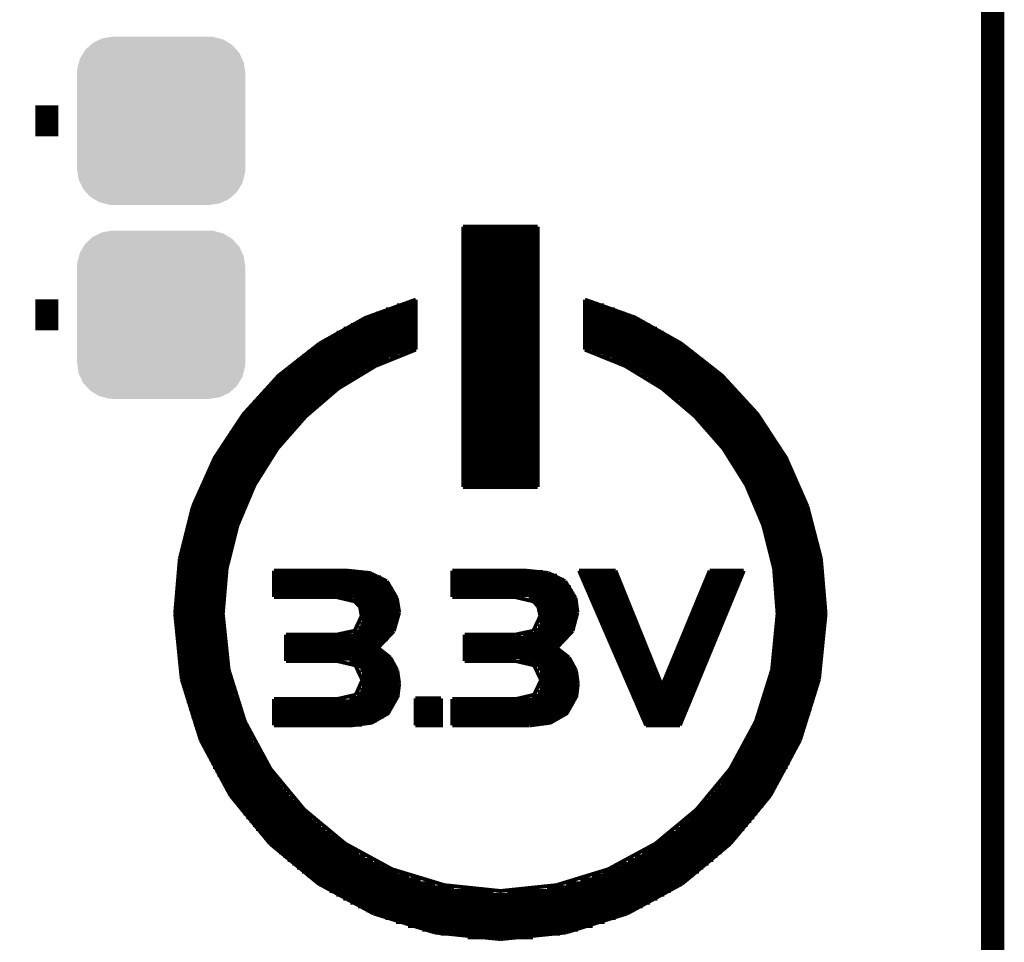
# Model space of a CAD drawing. Extents: x -1.3 to 24.2, y -3.9 to 53.4.
# Tile 21 of 28: x 17.8 to 24.2, y 19.3 to 25.3. Entities that reach past the tile are written whole.
import ezdxf

# ---------------------------------------------------------------- set-up
doc = ezdxf.new("R2010")
doc.units = 0
doc.layers.get('0').update_dxf_attribs({"linetype": 'CONTINUOUS'})
for name, color, linetype in [('RAK11720_CLICK_V100_GKO', 14, 'CONTINUOUS'), ('RAK11720_CLICK_V100_GTO', 12, 'CONTINUOUS'), ('RAK11720_CLICK_V100_GTS', 13, 'CONTINUOUS')]:
    doc.layers.add(name, color=color, linetype=linetype)

# ---------------------------------------------------------------- blocks, each defined once
blk = doc.blocks.new('CUSTOM_87')
for points in [[(-0.445816, 0.51162), (-0.400774, 0.532846), (0.441342, 0.51162), (0.406198, 0.532846)], [(-0.400774, 0.532846), (-0.383312, 0.541074), (0.406198, 0.532846), (0.373946, 0.541074)], [(-0.383312, 0.541074), (-0.323442, 0.549926), (0.373946, 0.541074), (0.339246, 0.549926)], [(-0.323442, 0.549926), (-0.31496, 0.55118), (0.339246, 0.549926), (0.31496, 0.55118)], [(-0.508918, 0.445816), (-0.497124, 0.465342), (0.51162, 0.445816), (0.49401, 0.465342)], [(-0.497124, 0.465342), (-0.461888, 0.497124), (0.49401, 0.465342), (0.465342, 0.497124)], [(-0.461888, 0.497124), (-0.445816, 0.51162), (0.465342, 0.497124), (0.441342, 0.51162)], [(-0.538686, 0.383312), (-0.532846, 0.406198), (0.541074, 0.383312), (0.53029, 0.406198)], [(-0.532846, 0.406198), (-0.508918, 0.445816), (0.53029, 0.406198), (0.51162, 0.445816)], [(-0.55118, 0.31496), (-0.549926, 0.339246), (0.55118, 0.31496), (0.54759, 0.339246)], [(-0.549926, 0.339246), (-0.538686, 0.383312), (0.54759, 0.339246), (0.541074, 0.383312)], [(-0.55118, -0.31496), (-0.55118, 0.31496), (0.55118, -0.31496), (0.55118, 0.31496)], [(-0.547588, -0.339246), (-0.55118, -0.31496), (0.549926, -0.339246), (0.55118, -0.31496)], [(-0.541074, -0.383312), (-0.547588, -0.339246), (0.538684, -0.383312), (0.549926, -0.339246)], [(-0.530288, -0.406198), (-0.541074, -0.383312), (0.532846, -0.406198), (0.538684, -0.383312)], [(-0.51162, -0.445816), (-0.530288, -0.406198), (0.508916, -0.445816), (0.532846, -0.406198)], [(-0.494008, -0.465342), (-0.51162, -0.445816), (0.497124, -0.465342), (0.508916, -0.445816)], [(-0.465342, -0.497124), (-0.494008, -0.465342), (0.461886, -0.497124), (0.497124, -0.465342)], [(-0.44134, -0.51162), (-0.465342, -0.497124), (0.445816, -0.51162), (0.461886, -0.497124)], [(-0.406198, -0.532846), (-0.44134, -0.51162), (0.400772, -0.532846), (0.445816, -0.51162)], [(-0.373944, -0.541074), (-0.406198, -0.532846), (0.383312, -0.541074), (0.400772, -0.532846)], [(-0.339246, -0.549926), (-0.373944, -0.541074), (0.32344, -0.549926), (0.383312, -0.541074)], [(-0.31496, -0.55118), (-0.339246, -0.549926), (0.31496, -0.55118), (0.32344, -0.549926)]]:
    blk.add_solid(points)

msp = doc.modelspace()

# ---------------------------------------------------------------- linework, layer by layer
at = {"layer": 'RAK11720_CLICK_V100_GKO', "const_width": 0.1524}
msp.add_lwpolyline([(24.13, -1.27), (24.13, 51.054)], dxfattribs=at)
at = {"layer": 'RAK11720_CLICK_V100_GTO'}
for points, const_width in [([(17.8562, 24.638), (18.0086, 24.638)], 0.2032), ([(20.66036, 23.94458), (21.14804, 23.94458)], 0.0254), ([(20.66036, 22.24024), (20.66036, 23.94458)], 0.0254), ([(20.66036, 23.93442), (21.14804, 23.93442)], 0.0254), ([(21.14804, 22.24024), (21.14804, 23.94458)], 0.0254), ([(20.66036, 23.90902), (21.14804, 23.90902)], 0.0254), ([(20.66036, 23.88362), (21.14804, 23.88362)], 0.0254), ([(20.66036, 23.85822), (21.14804, 23.85822)], 0.0254), ([(20.66036, 23.83282), (21.14804, 23.83282)], 0.0254), ([(20.66036, 23.80742), (21.14804, 23.80742)], 0.0254), ([(20.66036, 23.78202), (21.14804, 23.78202)], 0.0254), ([(20.66036, 23.75662), (21.14804, 23.75662)], 0.0254), ([(20.66036, 23.73122), (21.14804, 23.73122)], 0.0254), ([(20.66036, 23.70582), (21.14804, 23.70582)], 0.0254), ([(20.66036, 23.68042), (21.14804, 23.68042)], 0.0254), ([(20.66036, 23.65502), (21.14804, 23.65502)], 0.0254), ([(20.66036, 23.62962), (21.14804, 23.62962)], 0.0254), ([(20.66036, 23.60422), (21.14804, 23.60422)], 0.0254), ([(20.66036, 23.57882), (21.14804, 23.57882)], 0.0254), ([(20.66036, 23.55342), (21.14804, 23.55342)], 0.0254), ([(20.66036, 23.52802), (21.14804, 23.52802)], 0.0254), ([(20.66036, 23.50262), (21.14804, 23.50262)], 0.0254), ([(20.66036, 23.47722), (21.14804, 23.47722)], 0.0254), ([(17.8562, 23.368), (18.0086, 23.368)], 0.2032), ([(19.72056, 23.18004), (20.02028, 23.34768), (20.35048, 23.46706)], 0.0254), ([(20.22602, 23.42896), (20.35048, 23.42896)], 0.0254), ([(20.3073, 23.45436), (20.35048, 23.45436)], 0.0254), ([(20.35048, 23.1394), (20.35048, 23.46706)], 0.0254), ([(20.66036, 23.45182), (21.14804, 23.45182)], 0.0254), ([(20.66036, 23.42642), (21.14804, 23.42642)], 0.0254), ([(21.45792, 23.46706), (21.78558, 23.35022), (22.08784, 23.18004)], 0.0254), ([(21.45792, 23.1394), (21.45792, 23.46706)], 0.0254), ([(21.45792, 23.45436), (21.5011, 23.45436)], 0.0254), ([(21.45792, 23.42896), (21.58238, 23.42896)], 0.0254), ([(20.03044, 23.35276), (20.35048, 23.35276)], 0.0254), ([(20.0914, 23.37816), (20.35048, 23.37816)], 0.0254), ([(20.1549, 23.40356), (20.35048, 23.40356)], 0.0254), ([(20.66036, 23.40102), (21.14804, 23.40102)], 0.0254), ([(20.66036, 23.37562), (21.14804, 23.37562)], 0.0254), ([(20.66036, 23.35022), (21.14804, 23.35022)], 0.0254), ([(21.45792, 23.40356), (21.6535, 23.40356)], 0.0254), ([(21.45792, 23.37816), (21.717, 23.37816)], 0.0254), ([(21.45792, 23.35276), (21.77542, 23.35276)], 0.0254), ([(19.9263, 23.30196), (20.35048, 23.30196)], 0.0254), ([(19.9771, 23.32736), (20.35048, 23.32736)], 0.0254), ([(20.66036, 23.32482), (21.14804, 23.32482)], 0.0254), ([(20.66036, 23.29942), (21.14804, 23.29942)], 0.0254), ([(21.45792, 23.32736), (21.8313, 23.32736)], 0.0254), ([(21.45792, 23.30196), (21.8821, 23.30196)], 0.0254), ([(19.79168, 23.22576), (20.35048, 23.22576)], 0.0254), ([(19.83232, 23.25116), (20.35048, 23.25116)], 0.0254), ([(19.87804, 23.27656), (20.35048, 23.27656)], 0.0254), ([(20.66036, 23.27402), (21.14804, 23.27402)], 0.0254), ([(20.66036, 23.24862), (21.14804, 23.24862)], 0.0254), ([(20.66036, 23.22322), (21.14804, 23.22322)], 0.0254), ([(21.45792, 23.27656), (21.93036, 23.27656)], 0.0254), ([(21.45792, 23.25116), (21.97354, 23.25116)], 0.0254), ([(21.45792, 23.22576), (22.01672, 23.22576)], 0.0254), ([(18.88998, 22.11324), (19.03222, 22.43074), (19.22018, 22.71522), (19.45132, 22.96922), (19.72056, 23.18004)], 0.0254), ([(19.67484, 23.14956), (20.35048, 23.14956)], 0.0254), ([(19.71294, 23.17496), (20.35048, 23.17496)], 0.0254), ([(19.75104, 23.20036), (20.35048, 23.20036)], 0.0254), ([(20.66036, 23.19782), (21.14804, 23.19782)], 0.0254), ([(20.66036, 23.17242), (21.14804, 23.17242)], 0.0254), ([(21.45792, 23.20036), (22.05736, 23.20036)], 0.0254), ([(21.45792, 23.17496), (22.09546, 23.17496)], 0.0254), ([(21.45792, 23.14956), (22.13356, 23.14956)], 0.0254), ([(22.08784, 23.18004), (22.35708, 22.96922), (22.58822, 22.71776), (22.77618, 22.43074), (22.91588, 22.11324)], 0.0254), ([(19.60626, 23.09876), (20.23618, 23.09876)], 0.0254), ([(19.63928, 23.12416), (20.30476, 23.12416)], 0.0254), ([(20.08632, 23.03272), (20.35048, 23.1394)], 0.0254), ([(20.66036, 23.14702), (21.14804, 23.14702)], 0.0254), ([(20.66036, 23.12162), (21.14804, 23.12162)], 0.0254), ([(20.66036, 23.09622), (21.14804, 23.09622)], 0.0254), ([(21.45792, 23.1394), (21.72208, 23.03272)], 0.0254), ([(21.50364, 23.12416), (22.16658, 23.12416)], 0.0254), ([(21.57222, 23.09876), (22.20214, 23.09876)], 0.0254), ([(19.51228, 23.02256), (20.06854, 23.02256)], 0.0254), ([(19.54276, 23.04796), (20.11934, 23.04796)], 0.0254), ([(19.57324, 23.07336), (20.17522, 23.07336)], 0.0254), ([(19.84248, 22.8854), (20.08632, 23.03272)], 0.0254), ([(20.66036, 23.07082), (21.14804, 23.07082)], 0.0254), ([(20.66036, 23.04542), (21.14804, 23.04542)], 0.0254), ([(20.66036, 23.02002), (21.14804, 23.02002)], 0.0254), ([(21.63318, 23.07336), (22.23516, 23.07336)], 0.0254), ([(21.68906, 23.04796), (22.26564, 23.04796)], 0.0254), ([(21.72208, 23.03272), (21.96338, 22.8854)], 0.0254), ([(21.73986, 23.02256), (22.29612, 23.02256)], 0.0254), ([(19.4564, 22.97176), (19.9771, 22.97176)], 0.0254), ([(19.48434, 22.99716), (20.02028, 22.99716)], 0.0254), ([(20.66036, 22.99462), (21.14804, 22.99462)], 0.0254), ([(20.66036, 22.96922), (21.14804, 22.96922)], 0.0254), ([(21.78558, 22.99716), (22.32406, 22.99716)], 0.0254), ([(21.8313, 22.97176), (22.352, 22.97176)], 0.0254), ([(19.37766, 22.89556), (19.86026, 22.89556)], 0.0254), ([(19.40306, 22.92096), (19.89582, 22.92096)], 0.0254), ([(19.42846, 22.94636), (19.93646, 22.94636)], 0.0254), ([(20.66036, 22.94382), (21.14804, 22.94382)], 0.0254), ([(20.66036, 22.91842), (21.14804, 22.91842)], 0.0254), ([(20.66036, 22.89302), (21.14804, 22.89302)], 0.0254), ([(21.87194, 22.94636), (22.37994, 22.94636)], 0.0254), ([(21.91004, 22.92096), (22.40534, 22.92096)], 0.0254), ([(21.94814, 22.89556), (22.43074, 22.89556)], 0.0254), ([(19.3294, 22.84476), (19.79168, 22.84476)], 0.0254), ([(19.35226, 22.87016), (19.8247, 22.87016)], 0.0254), ([(19.62912, 22.70252), (19.84248, 22.8854)], 0.0254), ([(20.66036, 22.86762), (21.14804, 22.86762)], 0.0254), ([(20.66036, 22.84222), (21.14804, 22.84222)], 0.0254), ([(21.96338, 22.8854), (22.17928, 22.70252)], 0.0254), ([(21.9837, 22.87016), (22.4536, 22.87016)], 0.0254), ([(22.01672, 22.84476), (22.479, 22.84476)], 0.0254), ([(19.26336, 22.76856), (19.70024, 22.76856)], 0.0254), ([(19.28368, 22.79396), (19.72818, 22.79396)], 0.0254), ([(19.30654, 22.81936), (19.75866, 22.81936)], 0.0254), ([(20.66036, 22.81682), (21.14804, 22.81682)], 0.0254), ([(20.66036, 22.79142), (21.14804, 22.79142)], 0.0254), ([(20.66036, 22.76602), (21.14804, 22.76602)], 0.0254), ([(22.04974, 22.81936), (22.50186, 22.81936)], 0.0254), ([(22.08022, 22.79396), (22.52472, 22.79396)], 0.0254), ([(22.10816, 22.76856), (22.54504, 22.76856)], 0.0254), ([(19.22272, 22.71776), (19.64436, 22.71776)], 0.0254), ([(19.24304, 22.74316), (19.66976, 22.74316)], 0.0254), ([(19.4437, 22.4917), (19.62912, 22.70252)], 0.0254), ([(20.66036, 22.74062), (21.14804, 22.74062)], 0.0254), ([(20.66036, 22.71522), (21.14804, 22.71522)], 0.0254), ([(22.1361, 22.74316), (22.56536, 22.74316)], 0.0254), ([(22.16404, 22.71776), (22.58568, 22.71776)], 0.0254), ([(22.17928, 22.70252), (22.3647, 22.4917)], 0.0254), ([(19.1643, 22.64156), (19.56816, 22.64156)], 0.0254), ([(19.18208, 22.66696), (19.59356, 22.66696)], 0.0254), ([(19.2024, 22.69236), (19.61896, 22.69236)], 0.0254), ([(20.66036, 22.68982), (21.14804, 22.68982)], 0.0254), ([(20.66036, 22.66442), (21.14804, 22.66442)], 0.0254), ([(20.66036, 22.63902), (21.14804, 22.63902)], 0.0254), ([(22.18944, 22.69236), (22.606, 22.69236)], 0.0254), ([(22.21484, 22.66696), (22.62378, 22.66696)], 0.0254), ([(22.2377, 22.64156), (22.64156, 22.64156)], 0.0254), ([(19.12874, 22.59076), (19.52498, 22.59076)], 0.0254), ([(19.14652, 22.61616), (19.5453, 22.61616)], 0.0254), ([(20.66036, 22.61362), (21.14804, 22.61362)], 0.0254), ([(20.66036, 22.58822), (21.14804, 22.58822)], 0.0254), ([(22.26056, 22.61616), (22.65934, 22.61616)], 0.0254), ([(22.28342, 22.59076), (22.67712, 22.59076)], 0.0254), ([(19.08048, 22.51456), (19.46148, 22.51456)], 0.0254), ([(19.09572, 22.53996), (19.4818, 22.53996)], 0.0254), ([(19.1135, 22.56536), (19.50212, 22.56536)], 0.0254), ([(20.66036, 22.56282), (21.14804, 22.56282)], 0.0254), ([(20.66036, 22.53742), (21.14804, 22.53742)], 0.0254), ([(20.66036, 22.51202), (21.14804, 22.51202)], 0.0254), ([(22.30628, 22.56536), (22.6949, 22.56536)], 0.0254), ([(22.3266, 22.53996), (22.71014, 22.53996)], 0.0254), ([(22.34692, 22.51456), (22.72538, 22.51456)], 0.0254), ([(19.05, 22.46376), (19.42338, 22.46376)], 0.0254), ([(19.06524, 22.48916), (19.4437, 22.48916)], 0.0254), ([(19.29384, 22.25294), (19.4437, 22.4917)], 0.0254), ([(20.66036, 22.48662), (21.14804, 22.48662)], 0.0254), ([(20.66036, 22.46122), (21.14804, 22.46122)], 0.0254), ([(22.3647, 22.4917), (22.51456, 22.25294)], 0.0254), ([(22.3647, 22.48916), (22.74062, 22.48916)], 0.0254), ([(22.38248, 22.46376), (22.75586, 22.46376)], 0.0254), ([(19.00936, 22.38756), (19.37258, 22.38756)], 0.0254), ([(19.02206, 22.41296), (19.39036, 22.41296)], 0.0254), ([(19.0373, 22.43836), (19.4056, 22.43836)], 0.0254), ([(20.66036, 22.43582), (21.14804, 22.43582)], 0.0254), ([(20.66036, 22.41042), (21.14804, 22.41042)], 0.0254), ([(20.66036, 22.38502), (21.14804, 22.38502)], 0.0254), ([(22.40026, 22.43836), (22.7711, 22.43836)], 0.0254), ([(22.41804, 22.41296), (22.7838, 22.41296)], 0.0254), ([(22.43582, 22.38756), (22.79904, 22.38756)], 0.0254), ([(18.97126, 22.31136), (19.32686, 22.31136)], 0.0254), ([(18.98396, 22.33676), (19.3421, 22.33676)], 0.0254), ([(18.99666, 22.36216), (19.35734, 22.36216)], 0.0254), ([(20.66036, 22.35962), (21.14804, 22.35962)], 0.0254), ([(20.66036, 22.33422), (21.14804, 22.33422)], 0.0254), ([(22.45106, 22.36216), (22.81174, 22.36216)], 0.0254), ([(22.4663, 22.33676), (22.82444, 22.33676)], 0.0254), ([(22.48154, 22.31136), (22.8346, 22.31136)], 0.0254), ([(18.9484, 22.26056), (19.29892, 22.26056)], 0.0254), ([(18.9611, 22.28596), (19.31162, 22.28596)], 0.0254), ([(19.18208, 21.98878), (19.29384, 22.25294)], 0.0254), ([(20.66036, 22.30882), (21.14804, 22.30882)], 0.0254), ([(20.66036, 22.28342), (21.14804, 22.28342)], 0.0254), ([(20.66036, 22.25802), (21.14804, 22.25802)], 0.0254), ([(22.49678, 22.28596), (22.8473, 22.28596)], 0.0254), ([(22.50948, 22.26056), (22.85746, 22.26056)], 0.0254), ([(22.51456, 22.25294), (22.62632, 21.98878)], 0.0254), ([(18.91792, 22.18436), (19.26082, 22.18436)], 0.0254), ([(18.92808, 22.20976), (19.27352, 22.20976)], 0.0254), ([(18.93824, 22.23516), (19.28622, 22.23516)], 0.0254), ([(20.66036, 22.24024), (21.14804, 22.24024)], 0.0254), ([(22.52218, 22.23516), (22.87016, 22.23516)], 0.0254), ([(22.53488, 22.20976), (22.88032, 22.20976)], 0.0254), ([(22.54758, 22.18436), (22.89048, 22.18436)], 0.0254), ([(18.8976, 22.13356), (19.23796, 22.13356)], 0.0254), ([(18.90776, 22.15896), (19.24812, 22.15896)], 0.0254), ([(22.56028, 22.15896), (22.90064, 22.15896)], 0.0254), ([(22.57044, 22.13356), (22.90826, 22.13356)], 0.0254), ([(18.80362, 21.77034), (18.88998, 22.11324)], 0.0254), ([(18.8722, 22.05736), (19.20494, 22.05736)], 0.0254), ([(18.87982, 22.08276), (19.2151, 22.08276)], 0.0254), ([(18.88998, 22.10816), (19.22526, 22.10816)], 0.0254), ([(22.5806, 22.10816), (22.91842, 22.10816)], 0.0254), ([(22.5933, 22.08276), (22.92604, 22.08276)], 0.0254), ([(22.60092, 22.05736), (22.9362, 22.05736)], 0.0254), ([(22.91588, 22.11324), (23.00478, 21.77034)], 0.0254), ([(18.85696, 22.00656), (19.18716, 22.00656)], 0.0254), ([(18.86458, 22.03196), (19.19732, 22.03196)], 0.0254), ([(19.11096, 21.70684), (19.18208, 21.98878)], 0.0254), ([(22.61108, 22.03196), (22.94382, 22.03196)], 0.0254), ([(22.62124, 22.00656), (22.95144, 22.00656)], 0.0254), ([(22.62632, 21.98878), (22.69744, 21.70684)], 0.0254), ([(18.83664, 21.93036), (19.16176, 21.93036)], 0.0254), ([(18.84172, 21.95576), (19.16938, 21.95576)], 0.0254), ([(18.84934, 21.98116), (19.17954, 21.98116)], 0.0254), ([(22.62886, 21.98116), (22.95906, 21.98116)], 0.0254), ([(22.63648, 21.95576), (22.96414, 21.95576)], 0.0254), ([(22.6441, 21.93036), (22.97176, 21.93036)], 0.0254), ([(18.82394, 21.87956), (19.14906, 21.87956)], 0.0254), ([(18.82902, 21.90496), (19.15414, 21.90496)], 0.0254), ([(22.65172, 21.90496), (22.97684, 21.90496)], 0.0254), ([(22.65934, 21.87956), (22.98446, 21.87956)], 0.0254), ([(18.8087, 21.80336), (19.12874, 21.80336)], 0.0254), ([(18.81378, 21.82876), (19.13636, 21.82876)], 0.0254), ([(18.81886, 21.85416), (19.14144, 21.85416)], 0.0254), ([(22.66696, 21.85416), (22.98954, 21.85416)], 0.0254), ([(22.67204, 21.82876), (22.99462, 21.82876)], 0.0254), ([(22.67712, 21.80336), (22.9997, 21.80336)], 0.0254), ([(18.77314, 21.40966), (18.80362, 21.77034)], 0.0254), ([(18.79854, 21.75256), (19.11858, 21.75256)], 0.0254), ([(18.80362, 21.77796), (19.12366, 21.77796)], 0.0254), ([(22.68474, 21.77796), (23.00478, 21.77796)], 0.0254), ([(22.68982, 21.75256), (23.00732, 21.75256)], 0.0254), ([(23.00478, 21.77034), (23.03526, 21.40966)], 0.0254), ([(18.78838, 21.67636), (19.10588, 21.67636)], 0.0254), ([(18.79092, 21.70176), (19.11096, 21.70176)], 0.0254), ([(18.796, 21.72716), (19.1135, 21.72716)], 0.0254), ([(19.08556, 21.40966), (19.11096, 21.70684)], 0.0254), ([(19.42084, 21.6916), (19.90344, 21.6916)], 0.0254), ([(19.42084, 21.51888), (19.42084, 21.6916)], 0.0254), ([(19.42084, 21.67382), (20.06092, 21.67382)], 0.0254), ([(19.90344, 21.6916), (20.04822, 21.67636)], 0.0254), ([(20.04822, 21.67636), (20.15998, 21.62302)], 0.0254), ([(20.58924, 21.6916), (21.07438, 21.6916)], 0.0254), ([(20.58924, 21.51888), (20.58924, 21.6916)], 0.0254), ([(20.58924, 21.68398), (21.1836, 21.68398)], 0.0254), ([(21.07438, 21.6916), (21.21916, 21.67636)], 0.0254), ([(21.21916, 21.67636), (21.32838, 21.62302)], 0.0254), ([(21.41982, 21.6916), (21.85924, 20.67814)], 0.0254), ([(21.41982, 21.6916), (21.65858, 21.6916)], 0.0254), ([(21.42744, 21.67382), (21.6662, 21.67382)], 0.0254), ([(21.65858, 21.6916), (21.96338, 20.93722)], 0.0254), ([(21.96338, 20.93722), (22.2758, 21.6916)], 0.0254), ([(22.08022, 20.67814), (22.49932, 21.6916)], 0.0254), ([(22.26818, 21.67382), (22.49424, 21.67382)], 0.0254), ([(22.2758, 21.6916), (22.49932, 21.6916)], 0.0254), ([(22.69236, 21.72716), (23.0124, 21.72716)], 0.0254), ([(22.69744, 21.70684), (22.7203, 21.40966)], 0.0254), ([(22.69744, 21.70176), (23.01494, 21.70176)], 0.0254), ([(22.70252, 21.67636), (23.02002, 21.67636)], 0.0254), ([(18.78076, 21.60016), (19.09572, 21.60016)], 0.0254), ([(18.7833, 21.62556), (19.09826, 21.62556)], 0.0254), ([(18.78584, 21.65096), (19.10334, 21.65096)], 0.0254), ([(19.42084, 21.64842), (20.12188, 21.64842)], 0.0254), ([(19.42084, 21.62302), (20.15998, 21.62302)], 0.0254), ([(20.15998, 21.62302), (20.22602, 21.51126)], 0.0254), ([(20.58924, 21.65858), (21.27504, 21.65858)], 0.0254), ([(20.58924, 21.63318), (21.31822, 21.63318)], 0.0254), ([(20.58924, 21.60778), (21.34616, 21.60778)], 0.0254), ([(21.32838, 21.62302), (21.39696, 21.51126)], 0.0254), ([(21.4376, 21.64842), (21.67636, 21.64842)], 0.0254), ([(21.44776, 21.62302), (21.68652, 21.62302)], 0.0254), ([(22.24532, 21.62302), (22.47138, 21.62302)], 0.0254), ([(22.25802, 21.64842), (22.48154, 21.64842)], 0.0254), ([(22.70506, 21.65096), (23.02256, 21.65096)], 0.0254), ([(22.7076, 21.62556), (23.0251, 21.62556)], 0.0254), ([(22.71014, 21.60016), (23.02764, 21.60016)], 0.0254), ([(18.77568, 21.54936), (19.09318, 21.54936)], 0.0254), ([(18.77822, 21.57476), (19.09318, 21.57476)], 0.0254), ([(19.42084, 21.59762), (20.18284, 21.59762)], 0.0254), ([(19.42084, 21.57222), (20.20062, 21.57222)], 0.0254), ([(19.42084, 21.54682), (20.21332, 21.54682)], 0.0254), ([(20.58924, 21.58238), (21.36648, 21.58238)], 0.0254), ([(20.58924, 21.55698), (21.37918, 21.55698)], 0.0254), ([(21.46046, 21.59762), (21.69668, 21.59762)], 0.0254), ([(21.47062, 21.57222), (21.70684, 21.57222)], 0.0254), ([(21.48078, 21.54682), (21.717, 21.54682)], 0.0254), ([(22.21484, 21.54682), (22.4409, 21.54682)], 0.0254), ([(22.225, 21.57222), (22.45106, 21.57222)], 0.0254), ([(22.23516, 21.59762), (22.46122, 21.59762)], 0.0254), ([(22.71268, 21.57476), (23.03018, 21.57476)], 0.0254), ([(22.71522, 21.54936), (23.03018, 21.54936)], 0.0254), ([(18.77314, 21.49856), (19.0881, 21.49856)], 0.0254), ([(18.77314, 21.47316), (19.0881, 21.47316)], 0.0254), ([(18.77568, 21.52396), (19.09064, 21.52396)], 0.0254), ([(19.42084, 21.52142), (20.22348, 21.52142)], 0.0254), ([(19.42084, 21.51888), (19.82978, 21.51888), (19.94916, 21.49094), (19.98472, 21.45538), (19.99488, 21.39442)], 0.0254), ([(19.94154, 21.49602), (20.2311, 21.49602)], 0.0254), ([(20.22602, 21.51126), (20.24126, 21.41982)], 0.0254), ([(20.58924, 21.53158), (21.38934, 21.53158)], 0.0254), ([(20.58924, 21.51888), (21.00072, 21.51888)], 0.0254), ([(21.00072, 21.51888), (21.1201, 21.49094), (21.15312, 21.45538), (21.16582, 21.39442)], 0.0254), ([(21.08962, 21.50618), (21.39696, 21.50618)], 0.0254), ([(21.13534, 21.48078), (21.40458, 21.48078)], 0.0254), ([(21.39696, 21.51126), (21.40966, 21.41982)], 0.0254), ([(21.49348, 21.52142), (21.72716, 21.52142)], 0.0254), ([(21.50364, 21.49602), (21.73732, 21.49602)], 0.0254), ([(22.19452, 21.49602), (22.41804, 21.49602)], 0.0254), ([(22.20468, 21.52142), (22.43074, 21.52142)], 0.0254), ([(22.71776, 21.52396), (23.03272, 21.52396)], 0.0254), ([(22.71776, 21.49856), (23.03272, 21.49856)], 0.0254), ([(22.7203, 21.47316), (23.03526, 21.47316)], 0.0254), ([(18.77314, 21.44776), (19.0881, 21.44776)], 0.0254), ([(18.77314, 21.42236), (19.08556, 21.42236)], 0.0254), ([(18.77314, 21.40966), (18.81632, 20.9804)], 0.0254), ([(19.08556, 21.40966), (19.12366, 21.0439)], 0.0254), ([(19.97456, 21.47062), (20.23618, 21.47062)], 0.0254), ([(19.98726, 21.44522), (20.23872, 21.44522)], 0.0254), ([(19.99488, 21.41982), (20.24126, 21.41982)], 0.0254), ([(20.2057, 21.29536), (20.24126, 21.41982)], 0.0254), ([(21.15312, 21.45538), (21.40712, 21.45538)], 0.0254), ([(21.16328, 21.42998), (21.40966, 21.42998)], 0.0254), ([(21.37664, 21.29536), (21.40966, 21.41982)], 0.0254), ([(21.5138, 21.47062), (21.74748, 21.47062)], 0.0254), ([(21.5265, 21.44522), (21.75764, 21.44522)], 0.0254), ([(21.53666, 21.41982), (21.7678, 21.41982)], 0.0254), ([(22.1615, 21.41982), (22.38756, 21.41982)], 0.0254), ([(22.1742, 21.44522), (22.39772, 21.44522)], 0.0254), ([(22.18436, 21.47062), (22.40788, 21.47062)], 0.0254), ([(22.68474, 21.0439), (22.7203, 21.40966)], 0.0254), ([(22.7203, 21.44776), (23.03526, 21.44776)], 0.0254), ([(22.7203, 21.42236), (23.03526, 21.42236)], 0.0254), ([(22.99208, 20.9804), (23.03526, 21.40966)], 0.0254), ([(18.77314, 21.39696), (19.08556, 21.39696)], 0.0254), ([(18.77314, 21.37156), (19.0881, 21.37156)], 0.0254), ([(18.77314, 21.34616), (19.0881, 21.34616)], 0.0254), ([(19.94916, 21.2979), (19.99488, 21.39442)], 0.0254), ([(19.98726, 21.34362), (20.22856, 21.34362)], 0.0254), ([(19.99488, 21.39442), (20.23872, 21.39442)], 0.0254), ([(19.99488, 21.36902), (20.23618, 21.36902)], 0.0254), ([(21.1201, 21.2979), (21.16582, 21.39442)], 0.0254), ([(21.16074, 21.35378), (21.40204, 21.35378)], 0.0254), ([(21.16582, 21.40458), (21.40966, 21.40458)], 0.0254), ([(21.16582, 21.37918), (21.40712, 21.37918)], 0.0254), ([(21.54682, 21.39442), (21.77796, 21.39442)], 0.0254), ([(21.55952, 21.36902), (21.78812, 21.36902)], 0.0254), ([(21.56968, 21.34362), (21.79828, 21.34362)], 0.0254), ([(22.13102, 21.34362), (22.35708, 21.34362)], 0.0254), ([(22.14118, 21.36902), (22.36724, 21.36902)], 0.0254), ([(22.15134, 21.39442), (22.3774, 21.39442)], 0.0254), ([(22.7203, 21.39696), (23.03526, 21.39696)], 0.0254), ([(22.7203, 21.37156), (23.03526, 21.37156)], 0.0254), ([(22.7203, 21.34616), (23.03526, 21.34616)], 0.0254), ([(18.77314, 21.32076), (19.0881, 21.32076)], 0.0254), ([(18.77568, 21.29536), (19.09064, 21.29536)], 0.0254), ([(19.82978, 21.2725), (19.94916, 21.2979)], 0.0254), ([(19.939, 21.29282), (20.20316, 21.29282)], 0.0254), ([(19.97456, 21.31822), (20.2184, 21.31822)], 0.0254), ([(20.10156, 21.18614), (20.2057, 21.29536)], 0.0254), ([(21.00072, 21.2725), (21.1201, 21.2979)], 0.0254), ([(21.05152, 21.27758), (21.36394, 21.27758)], 0.0254), ([(21.12518, 21.30298), (21.37918, 21.30298)], 0.0254), ([(21.15058, 21.32838), (21.39188, 21.32838)], 0.0254), ([(21.2725, 21.18614), (21.37664, 21.29536)], 0.0254), ([(21.57984, 21.31822), (21.80844, 21.31822)], 0.0254), ([(21.59254, 21.29282), (21.8186, 21.29282)], 0.0254), ([(22.1107, 21.29282), (22.33422, 21.29282)], 0.0254), ([(22.12086, 21.31822), (22.34438, 21.31822)], 0.0254), ([(22.71776, 21.32076), (23.03272, 21.32076)], 0.0254), ([(22.71776, 21.29536), (23.03272, 21.29536)], 0.0254), ([(18.77568, 21.26996), (19.09064, 21.26996)], 0.0254), ([(18.77822, 21.24456), (19.09318, 21.24456)], 0.0254), ([(18.78076, 21.21916), (19.09572, 21.21916)], 0.0254), ([(19.49958, 21.2725), (19.82978, 21.2725)], 0.0254), ([(19.49958, 21.09978), (19.49958, 21.2725)], 0.0254), ([(19.49958, 21.26742), (20.18538, 21.26742)], 0.0254), ([(19.49958, 21.24202), (20.16506, 21.24202)], 0.0254), ([(19.49958, 21.21662), (20.13966, 21.21662)], 0.0254), ([(20.67052, 21.2725), (21.00072, 21.2725)], 0.0254), ([(20.67052, 21.09978), (20.67052, 21.2725)], 0.0254), ([(20.67052, 21.25218), (21.34362, 21.25218)], 0.0254), ([(20.67052, 21.22678), (21.31822, 21.22678)], 0.0254), ([(21.6027, 21.26742), (21.82876, 21.26742)], 0.0254), ([(21.61286, 21.24202), (21.83892, 21.24202)], 0.0254), ([(21.62556, 21.21662), (21.85162, 21.21662)], 0.0254), ([(22.07768, 21.21662), (22.30374, 21.21662)], 0.0254), ([(22.09038, 21.24202), (22.3139, 21.24202)], 0.0254), ([(22.10054, 21.26742), (22.32406, 21.26742)], 0.0254), ([(22.71014, 21.21916), (23.02764, 21.21916)], 0.0254), ([(22.71268, 21.24456), (23.03018, 21.24456)], 0.0254), ([(22.71522, 21.26996), (23.03018, 21.26996)], 0.0254), ([(18.7833, 21.19376), (19.09826, 21.19376)], 0.0254), ([(18.78584, 21.16836), (19.10334, 21.16836)], 0.0254), ([(19.49958, 21.19122), (20.10918, 21.19122)], 0.0254), ([(19.49958, 21.16582), (20.13204, 21.16582)], 0.0254), ([(20.10156, 21.18614), (20.18284, 21.12264)], 0.0254), ([(20.67052, 21.20138), (21.29028, 21.20138)], 0.0254), ([(20.67052, 21.17598), (21.28774, 21.17598)], 0.0254), ([(20.67052, 21.15058), (21.3233, 21.15058)], 0.0254), ([(21.2725, 21.18614), (21.35378, 21.12264)], 0.0254), ([(21.63572, 21.19122), (21.86178, 21.19122)], 0.0254), ([(21.64842, 21.16582), (21.87194, 21.16582)], 0.0254), ([(22.05736, 21.16582), (22.28088, 21.16582)], 0.0254), ([(22.06752, 21.19122), (22.29358, 21.19122)], 0.0254), ([(22.70506, 21.16836), (23.02256, 21.16836)], 0.0254), ([(22.7076, 21.19376), (23.0251, 21.19376)], 0.0254), ([(18.78838, 21.14296), (19.10588, 21.14296)], 0.0254), ([(18.79092, 21.11756), (19.11096, 21.11756)], 0.0254), ([(18.796, 21.09216), (19.1135, 21.09216)], 0.0254), ([(19.49958, 21.14042), (20.16506, 21.14042)], 0.0254), ([(19.49958, 21.11502), (20.19046, 21.11502)], 0.0254), ([(19.49958, 21.09978), (19.83486, 21.09978), (19.95424, 21.07184), (19.99996, 20.97532)], 0.0254), ([(19.9136, 21.08962), (20.20824, 21.08962)], 0.0254), ([(20.18284, 21.12264), (20.22856, 21.03882)], 0.0254), ([(20.67052, 21.12518), (21.35124, 21.12518)], 0.0254), ([(20.67052, 21.09978), (21.0058, 21.09978)], 0.0254), ([(21.0058, 21.09978), (21.12518, 21.07184), (21.1709, 20.97532)], 0.0254), ([(21.02866, 21.09978), (21.37156, 21.09978)], 0.0254), ([(21.35378, 21.12264), (21.3995, 21.03882)], 0.0254), ([(21.65858, 21.14042), (21.8821, 21.14042)], 0.0254), ([(21.66874, 21.11502), (21.89226, 21.11502)], 0.0254), ([(21.68144, 21.08962), (21.90242, 21.08962)], 0.0254), ([(22.02688, 21.08962), (22.2504, 21.08962)], 0.0254), ([(22.03704, 21.11502), (22.26056, 21.11502)], 0.0254), ([(22.0472, 21.14042), (22.27072, 21.14042)], 0.0254), ([(22.69236, 21.09216), (23.0124, 21.09216)], 0.0254), ([(22.69744, 21.11756), (23.01494, 21.11756)], 0.0254), ([(22.70252, 21.14296), (23.02002, 21.14296)], 0.0254), ([(18.79854, 21.06676), (19.11858, 21.06676)], 0.0254), ([(18.80362, 21.04136), (19.12366, 21.04136)], 0.0254), ([(19.12366, 21.0439), (19.23034, 20.70354), (19.39798, 20.39366), (19.61896, 20.12696), (19.8882, 19.90344), (20.19554, 19.7358), (20.53844, 19.63166)], 0.0254), ([(19.9644, 21.06422), (20.22094, 21.06422)], 0.0254), ([(19.98726, 21.03882), (20.22856, 21.03882)], 0.0254), ([(20.22856, 21.03882), (20.24126, 20.94992)], 0.0254), ([(21.12264, 21.07438), (21.3868, 21.07438)], 0.0254), ([(21.15058, 21.04898), (21.39696, 21.04898)], 0.0254), ([(21.16328, 21.02358), (21.40458, 21.02358)], 0.0254), ([(21.26996, 19.63166), (21.61032, 19.7358), (21.9202, 19.90344), (22.18944, 20.12696), (22.41042, 20.39366), (22.57806, 20.70354), (22.68474, 21.0439)], 0.0254), ([(21.3995, 21.03882), (21.4122, 20.94992)], 0.0254), ([(21.6916, 21.06422), (21.91258, 21.06422)], 0.0254), ([(21.70176, 21.03882), (21.92274, 21.03882)], 0.0254), ([(22.00656, 21.03882), (22.23008, 21.03882)], 0.0254), ([(22.01672, 21.06422), (22.24024, 21.06422)], 0.0254), ([(22.68474, 21.04136), (23.00478, 21.04136)], 0.0254), ([(22.68982, 21.06676), (23.00732, 21.06676)], 0.0254), ([(18.8087, 21.01596), (19.12874, 21.01596)], 0.0254), ([(18.81378, 20.99056), (19.13636, 20.99056)], 0.0254), ([(18.81632, 20.9804), (18.94078, 20.58162)], 0.0254), ([(18.81886, 20.96516), (19.14144, 20.96516)], 0.0254), ([(19.95678, 20.8788), (19.99996, 20.97532)], 0.0254), ([(19.99742, 21.01342), (20.23618, 21.01342)], 0.0254), ([(19.99996, 20.98802), (20.24126, 20.98802)], 0.0254), ([(19.99996, 20.96262), (20.24126, 20.96262)], 0.0254), ([(21.12518, 20.8788), (21.1709, 20.97532)], 0.0254), ([(21.16836, 20.99818), (21.40966, 20.99818)], 0.0254), ([(21.1709, 20.97278), (21.4122, 20.97278)], 0.0254), ([(21.71446, 21.01342), (21.9329, 21.01342)], 0.0254), ([(21.72462, 20.98802), (21.94306, 20.98802)], 0.0254), ([(21.73478, 20.96262), (21.95322, 20.96262)], 0.0254), ([(21.97354, 20.96262), (22.19706, 20.96262)], 0.0254), ([(21.9837, 20.98802), (22.20722, 20.98802)], 0.0254), ([(21.99386, 21.01342), (22.21738, 21.01342)], 0.0254), ([(22.66696, 20.96516), (22.98954, 20.96516)], 0.0254), ([(22.67204, 20.99056), (22.99462, 20.99056)], 0.0254), ([(22.67712, 21.01596), (22.9997, 21.01596)], 0.0254), ([(22.86762, 20.58162), (22.99208, 20.9804)], 0.0254), ([(18.82394, 20.93976), (19.14906, 20.93976)], 0.0254), ([(18.82902, 20.91436), (19.15414, 20.91436)], 0.0254), ([(19.42084, 20.67814), (19.9263, 20.67814), (20.06092, 20.69592), (20.1676, 20.75688), (20.2311, 20.86864), (20.24126, 20.94992)], 0.0254), ([(19.98726, 20.91182), (20.24126, 20.91182)], 0.0254), ([(19.99742, 20.93722), (20.24126, 20.93722)], 0.0254), ([(21.09724, 20.67814), (21.23186, 20.69592), (21.33854, 20.75688), (21.40204, 20.86864), (21.4122, 20.94992)], 0.0254), ([(21.14804, 20.89658), (21.40712, 20.89658)], 0.0254), ([(21.16074, 20.92198), (21.4122, 20.92198)], 0.0254), ([(21.16836, 20.94738), (21.4122, 20.94738)], 0.0254), ([(21.74748, 20.93722), (21.96338, 20.93722)], 0.0254), ([(21.75764, 20.91182), (22.17674, 20.91182)], 0.0254), ([(21.96338, 20.93722), (22.1869, 20.93722)], 0.0254), ([(22.65172, 20.91436), (22.97684, 20.91436)], 0.0254), ([(22.65934, 20.93976), (22.98446, 20.93976)], 0.0254), ([(18.83664, 20.88896), (19.16176, 20.88896)], 0.0254), ([(18.84172, 20.86356), (19.16938, 20.86356)], 0.0254), ([(18.84934, 20.83816), (19.17954, 20.83816)], 0.0254), ([(19.42084, 20.67814), (19.42084, 20.85086)], 0.0254), ([(19.42084, 20.85086), (19.83486, 20.85086)], 0.0254), ([(19.42084, 20.83562), (20.22094, 20.83562)], 0.0254), ([(19.83486, 20.85086), (19.95678, 20.8788)], 0.0254), ([(19.9136, 20.86102), (20.22856, 20.86102)], 0.0254), ([(19.96694, 20.88642), (20.23618, 20.88642)], 0.0254), ([(20.34794, 20.67814), (20.34794, 20.85594)], 0.0254), ([(20.34794, 20.67814), (20.51558, 20.67814), (20.51558, 20.85594)], 0.0254), ([(20.34794, 20.85594), (20.51558, 20.85594)], 0.0254), ([(20.34794, 20.83562), (20.51558, 20.83562)], 0.0254), ([(20.58924, 20.85086), (21.0058, 20.85086)], 0.0254), ([(20.58924, 20.67814), (20.58924, 20.85086)], 0.0254), ([(20.58924, 20.84578), (21.39442, 20.84578)], 0.0254), ([(21.0058, 20.85086), (21.12518, 20.8788)], 0.0254), ([(21.10994, 20.87118), (21.40204, 20.87118)], 0.0254), ([(21.7678, 20.88642), (22.16658, 20.88642)], 0.0254), ([(21.7805, 20.86102), (22.15388, 20.86102)], 0.0254), ([(21.79066, 20.83562), (22.14372, 20.83562)], 0.0254), ([(22.62886, 20.83816), (22.95906, 20.83816)], 0.0254), ([(22.63648, 20.86356), (22.96414, 20.86356)], 0.0254), ([(22.6441, 20.88896), (22.97176, 20.88896)], 0.0254), ([(18.85696, 20.81276), (19.18716, 20.81276)], 0.0254), ([(18.86458, 20.78736), (19.19732, 20.78736)], 0.0254), ([(18.8722, 20.76196), (19.20494, 20.76196)], 0.0254), ([(19.42084, 20.81022), (20.20824, 20.81022)], 0.0254), ([(19.42084, 20.78482), (20.193, 20.78482)], 0.0254), ([(20.34794, 20.81022), (20.51558, 20.81022)], 0.0254), ([(20.34794, 20.78482), (20.51558, 20.78482)], 0.0254), ([(20.58924, 20.82038), (21.38426, 20.82038)], 0.0254), ([(20.58924, 20.79498), (21.36902, 20.79498)], 0.0254), ([(20.58924, 20.76958), (21.3487, 20.76958)], 0.0254), ([(21.80082, 20.81022), (22.13356, 20.81022)], 0.0254), ([(21.81352, 20.78482), (22.1234, 20.78482)], 0.0254), ([(22.60092, 20.76196), (22.9362, 20.76196)], 0.0254), ([(22.61108, 20.78736), (22.94382, 20.78736)], 0.0254), ([(22.62124, 20.81276), (22.95144, 20.81276)], 0.0254), ([(18.87982, 20.73656), (19.2151, 20.73656)], 0.0254), ([(18.88998, 20.71116), (19.22526, 20.71116)], 0.0254), ([(19.42084, 20.75942), (20.17014, 20.75942)], 0.0254), ([(19.42084, 20.73402), (20.13966, 20.73402)], 0.0254), ([(19.42084, 20.70862), (20.09394, 20.70862)], 0.0254), ([(20.34794, 20.75942), (20.51558, 20.75942)], 0.0254), ([(20.34794, 20.73402), (20.51558, 20.73402)], 0.0254), ([(20.34794, 20.70862), (20.51558, 20.70862)], 0.0254), ([(20.58924, 20.74418), (21.32076, 20.74418)], 0.0254), ([(20.58924, 20.71878), (21.28266, 20.71878)], 0.0254), ([(21.82368, 20.75942), (22.11324, 20.75942)], 0.0254), ([(21.83384, 20.73402), (22.10308, 20.73402)], 0.0254), ([(21.84654, 20.70862), (22.09292, 20.70862)], 0.0254), ([(22.5806, 20.71116), (22.91842, 20.71116)], 0.0254), ([(22.5933, 20.73656), (22.92604, 20.73656)], 0.0254), ([(18.8976, 20.68576), (19.23796, 20.68576)], 0.0254), ([(18.90776, 20.66036), (19.24812, 20.66036)], 0.0254), ([(18.91792, 20.63496), (19.26082, 20.63496)], 0.0254), ([(19.42084, 20.68322), (19.99742, 20.68322)], 0.0254), ([(20.34794, 20.68322), (20.51558, 20.68322)], 0.0254), ([(20.58924, 20.69338), (21.21662, 20.69338)], 0.0254), ([(20.58924, 20.67814), (21.09724, 20.67814)], 0.0254), ([(21.8567, 20.68322), (22.08022, 20.68322)], 0.0254), ([(21.85924, 20.67814), (22.08022, 20.67814)], 0.0254), ([(22.54758, 20.63496), (22.89048, 20.63496)], 0.0254), ([(22.56028, 20.66036), (22.90064, 20.66036)], 0.0254), ([(22.57044, 20.68576), (22.90826, 20.68576)], 0.0254), ([(18.92808, 20.60956), (19.27098, 20.60956)], 0.0254), ([(18.93824, 20.58416), (19.28368, 20.58416)], 0.0254), ([(18.94078, 20.58162), (19.13636, 20.2184)], 0.0254), ([(22.52218, 20.58416), (22.87016, 20.58416)], 0.0254), ([(22.53488, 20.60956), (22.88032, 20.60956)], 0.0254), ([(22.67204, 20.2184), (22.86762, 20.58162)], 0.0254), ([(18.9484, 20.55876), (19.29892, 20.55876)], 0.0254), ([(18.9611, 20.53336), (19.31162, 20.53336)], 0.0254), ([(18.97126, 20.50796), (19.32686, 20.50796)], 0.0254), ([(22.48154, 20.50796), (22.83714, 20.50796)], 0.0254), ([(22.49678, 20.53336), (22.8473, 20.53336)], 0.0254), ([(22.50948, 20.55876), (22.86, 20.55876)], 0.0254), ([(18.98396, 20.48256), (19.3421, 20.48256)], 0.0254), ([(18.99666, 20.45716), (19.35734, 20.45716)], 0.0254), ([(22.45106, 20.45716), (22.81174, 20.45716)], 0.0254), ([(22.4663, 20.48256), (22.82444, 20.48256)], 0.0254), ([(19.00936, 20.43176), (19.37258, 20.43176)], 0.0254), ([(19.02206, 20.40636), (19.38782, 20.40636)], 0.0254), ([(19.0373, 20.38096), (19.4056, 20.38096)], 0.0254), ([(22.4028, 20.38096), (22.7711, 20.38096)], 0.0254), ([(22.41804, 20.40636), (22.78634, 20.40636)], 0.0254), ([(22.43582, 20.43176), (22.79904, 20.43176)], 0.0254), ([(19.05, 20.35556), (19.42338, 20.35556)], 0.0254), ([(19.06524, 20.33016), (19.44116, 20.33016)], 0.0254), ([(22.3647, 20.33016), (22.74316, 20.33016)], 0.0254), ([(22.38502, 20.35556), (22.75586, 20.35556)], 0.0254), ([(19.08048, 20.30476), (19.46148, 20.30476)], 0.0254), ([(19.09572, 20.27936), (19.4818, 20.27936)], 0.0254), ([(19.1135, 20.25396), (19.50212, 20.25396)], 0.0254), ([(22.30628, 20.25396), (22.6949, 20.25396)], 0.0254), ([(22.3266, 20.27936), (22.71268, 20.27936)], 0.0254), ([(22.34692, 20.30476), (22.72792, 20.30476)], 0.0254), ([(19.12874, 20.22856), (19.52244, 20.22856)], 0.0254), ([(19.13636, 20.2184), (19.39544, 19.90344)], 0.0254), ([(19.14652, 20.20316), (19.5453, 20.20316)], 0.0254), ([(22.2631, 20.20316), (22.66188, 20.20316)], 0.0254), ([(22.28342, 20.22856), (22.67966, 20.22856)], 0.0254), ([(22.41042, 19.90344), (22.67204, 20.2184)], 0.0254), ([(19.1643, 20.17776), (19.56816, 20.17776)], 0.0254), ([(19.18208, 20.15236), (19.59356, 20.15236)], 0.0254), ([(19.2024, 20.12696), (19.61642, 20.12696)], 0.0254), ([(22.18944, 20.12696), (22.606, 20.12696)], 0.0254), ([(22.21484, 20.15236), (22.62632, 20.15236)], 0.0254), ([(22.2377, 20.17776), (22.6441, 20.17776)], 0.0254), ([(19.22018, 20.10156), (19.64436, 20.10156)], 0.0254), ([(19.2405, 20.07616), (19.66976, 20.07616)], 0.0254), ([(22.1361, 20.07616), (22.5679, 20.07616)], 0.0254), ([(22.16404, 20.10156), (22.58822, 20.10156)], 0.0254), ([(19.26082, 20.05076), (19.6977, 20.05076)], 0.0254), ([(19.28368, 20.02536), (19.72818, 20.02536)], 0.0254), ([(19.304, 19.99996), (19.75866, 19.99996)], 0.0254), ([(22.04974, 19.99996), (22.50186, 19.99996)], 0.0254), ([(22.08022, 20.02536), (22.52472, 20.02536)], 0.0254), ([(22.10816, 20.05076), (22.54758, 20.05076)], 0.0254), ([(19.32686, 19.97456), (19.79168, 19.97456)], 0.0254), ([(19.35226, 19.94916), (19.8247, 19.94916)], 0.0254), ([(19.37512, 19.92376), (19.86026, 19.92376)], 0.0254), ([(21.94814, 19.92376), (22.43328, 19.92376)], 0.0254), ([(21.9837, 19.94916), (22.45614, 19.94916)], 0.0254), ([(22.01672, 19.97456), (22.479, 19.97456)], 0.0254), ([(19.39544, 19.90344), (19.71294, 19.64182)], 0.0254), ([(19.40052, 19.89836), (19.89582, 19.89836)], 0.0254), ([(19.42592, 19.87296), (19.93646, 19.87296)], 0.0254), ([(21.87194, 19.87296), (22.37994, 19.87296)], 0.0254), ([(21.91258, 19.89836), (22.40788, 19.89836)], 0.0254), ([(22.09546, 19.64182), (22.41042, 19.90344)], 0.0254), ([(19.45386, 19.84756), (19.9771, 19.84756)], 0.0254), ([(19.4818, 19.82216), (20.02028, 19.82216)], 0.0254), ([(19.50974, 19.79676), (20.06854, 19.79676)], 0.0254), ([(21.73986, 19.79676), (22.29866, 19.79676)], 0.0254), ([(21.78558, 19.82216), (22.3266, 19.82216)], 0.0254), ([(21.8313, 19.84756), (22.35454, 19.84756)], 0.0254), ([(19.54022, 19.77136), (20.11934, 19.77136)], 0.0254), ([(19.5707, 19.74596), (20.17522, 19.74596)], 0.0254), ([(21.63318, 19.74596), (22.23516, 19.74596)], 0.0254), ([(21.68906, 19.77136), (22.26818, 19.77136)], 0.0254), ([(19.60372, 19.72056), (20.23618, 19.72056)], 0.0254), ([(19.63674, 19.69516), (20.30476, 19.69516)], 0.0254), ([(19.6723, 19.66976), (20.38096, 19.66976)], 0.0254), ([(21.42744, 19.66976), (22.1361, 19.66976)], 0.0254), ([(21.50364, 19.69516), (22.17166, 19.69516)], 0.0254), ([(21.57222, 19.72056), (22.20468, 19.72056)], 0.0254), ([(19.70786, 19.64436), (20.47494, 19.64436)], 0.0254), ([(19.71294, 19.64182), (20.07362, 19.44624)], 0.0254), ([(19.7485, 19.61896), (20.5994, 19.61896)], 0.0254), ([(20.53844, 19.63166), (20.9042, 19.59356), (21.26996, 19.63166)], 0.0254), ([(21.209, 19.61896), (22.0599, 19.61896)], 0.0254), ([(21.33346, 19.64436), (22.098, 19.64436)], 0.0254), ([(21.73478, 19.44624), (22.09546, 19.64182)], 0.0254), ([(19.7866, 19.59356), (20.85848, 19.59356)], 0.0254), ([(19.82978, 19.56816), (21.97862, 19.56816)], 0.0254), ([(19.8755, 19.54276), (21.9329, 19.54276)], 0.0254), ([(20.94992, 19.59356), (22.01926, 19.59356)], 0.0254), ([(19.92122, 19.51736), (21.88464, 19.51736)], 0.0254), ([(19.97202, 19.49196), (21.83638, 19.49196)], 0.0254), ([(20.02536, 19.46656), (21.7805, 19.46656)], 0.0254), ([(20.07362, 19.44624), (20.47494, 19.32178)], 0.0254), ([(20.08632, 19.44116), (21.72208, 19.44116)], 0.0254), ([(20.14982, 19.41576), (21.65858, 19.41576)], 0.0254), ([(21.33346, 19.32178), (21.73478, 19.44624)], 0.0254), ([(20.22094, 19.39036), (21.58746, 19.39036)], 0.0254), ([(20.29968, 19.36496), (21.50872, 19.36496)], 0.0254), ([(20.39366, 19.33956), (21.4122, 19.33956)], 0.0254), ([(20.47494, 19.32178), (20.9042, 19.2786)], 0.0254), ([(20.51304, 19.31416), (21.29536, 19.31416)], 0.0254), ([(20.69084, 19.28876), (21.11756, 19.28876)], 0.0254), ([(20.9042, 19.2786), (21.33346, 19.32178)], 0.0254)]:
    msp.add_lwpolyline(points, dxfattribs=dict(at, const_width=const_width))

# ---------------------------------------------------------------- block references
at = {"layer": 'RAK11720_CLICK_V100_GTS'}
for p in [(18.6817, 24.638), (18.6817, 23.368)]:
    msp.add_blockref('CUSTOM_87', p, dxfattribs=at)

doc.saveas('drawing.dxf')
